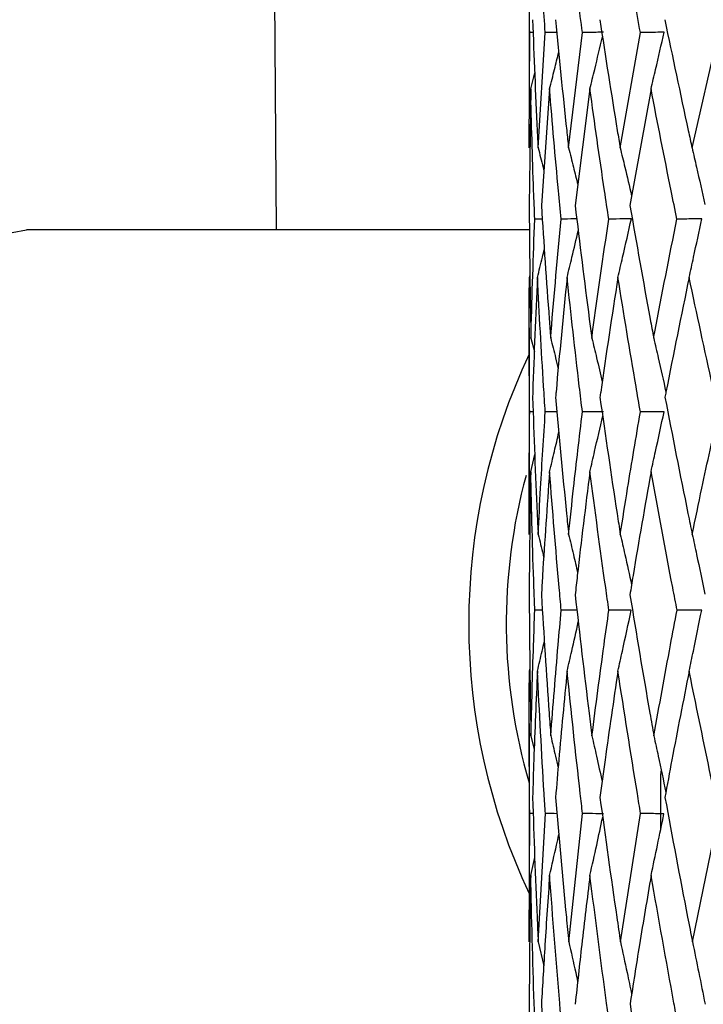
# Model space of a CAD drawing. Header units: millimetres. Extents: x 99 to 122, y 67 to 179.
# Tile 7 of 23: x 102.624 to 103.144, y 85.919 to 86.668. Entities that reach past the tile are written whole.
import ezdxf

# ---------------------------------------------------------------- set-up
doc = ezdxf.new("R2010")
doc.units = ezdxf.units.MM

msp = doc.modelspace()

# ---------------------------------------------------------------- linework, layer by layer
at = {"color": 7, "linetype": 'Continuous', "lineweight": 25}
for p, q in [((102.81916, 86.50849), (102.80478, 88.45834)), ((103.01147, 86.71865), (103.01147, 86.59741)), ((103.01155, 86.57086), (103.01186, 86.65864)), ((103.01446, 86.65869), (103.01186, 86.65864)), ((103.01827, 86.57086), (103.02373, 86.65864)), ((103.03249, 86.65877), (103.02373, 86.65864)), ((103.04144, 86.57086), (103.05196, 86.65864)), ((103.0807, 86.57086), (103.09611, 86.65864)), ((103.13543, 86.57086), (103.15549, 86.65864)), ((103.01261, 86.6157), (103.01575, 86.62793)), ((103.01261, 86.6157), (103.0115, 86.52706)), ((103.02699, 86.6157), (103.02076, 86.52706)), ((103.05769, 86.6157), (103.04643, 86.52706)), ((103.10422, 86.6157), (103.08811, 86.52706)), ((103.02148, 86.51667), (103.01573, 86.51656)), ((103.01172, 86.50849), (102.6288, 86.50849)), ((103.01161, 86.47215), (103.01213, 86.47423)), ((103.01147, 86.43393), (103.01147, 86.30433)), ((103.01285, 86.42605), (103.01545, 86.41568)), ((103.01451, 86.36982), (103.01186, 86.36979)), ((103.03262, 86.36988), (103.02374, 86.36979)), ((103.01261, 86.32431), (103.01578, 86.33737)), ((103.02153, 86.21879), (103.01576, 86.21881)), ((103.01161, 86.17254), (103.01213, 86.1747)), ((103.01147, 86.13247), (103.01147, 85.99462)), ((103.01286, 86.12308), (103.01531, 86.11272)), ((103.11189, 86.09741), (103.11147, 86.09349)), ((103.11147, 86.09349), (103.11147, 86.05129)), ((103.01154, 85.96646), (103.01188, 86.0641)), ((103.01453, 86.06404), (103.01188, 86.0641)), ((103.01834, 85.96646), (103.0238, 86.0641)), ((103.04159, 85.96646), (103.05209, 86.0641)), ((103.08093, 85.96646), (103.0963, 86.0641)), ((103.13573, 85.96646), (103.15573, 86.0641)), ((103.01261, 86.01698), (103.01578, 86.03062)), ((103.01834, 85.96646), (103.02252, 85.94817))]:
    msp.add_line(p, q, dxfattribs=at)
at = {"color": 7, "linetype": 'Continuous', "lineweight": 25, "flags": 128}
for points in [[(102.6288, 85.90849), (102.60023, 85.91307), (102.56095, 85.93535), (102.52593, 85.97478), (102.49737, 86.0289), (102.47707, 86.0943), (102.46631, 86.16688), (102.46575, 86.24207), (102.47544, 86.31515), (102.49477, 86.38153), (102.52252, 86.43704), (102.55694, 86.47819), (102.59589, 86.50239), (102.6288, 86.50849)], [(103.06811, 86.36994), (103.06235, 86.36988), (103.05198, 86.36979)], [(103.11416, 86.36994), (103.10772, 86.36988), (103.09614, 86.36979)], [(103.04784, 86.21878), (103.04545, 86.21878), (103.03588, 86.21881)]]:
    msp.add_lwpolyline(points, dxfattribs=at)
at = {"color": 7, "linetype": 'Continuous', "lineweight": 25}
for centre, radius, start, end in [((103.44652, 86.20849), 0.48106, 154.73427, 205.26573), ((103.42355, 86.20858), 0.42952, 164.75554, 196.38516)]:
    msp.add_arc(centre, radius, start, end, dxfattribs=at)
for points, knots in [([(103.01186, 86.65864), (103.01177, 86.66672), (103.0114, 86.6987), (103.01152, 86.73056), (103.01161, 86.75438)], [0, 0, 0, 0, 0.25249, 1, 1, 1, 1]), ([(103.02373, 86.65864), (103.02316, 86.66672), (103.02089, 86.6987), (103.01909, 86.73056), (103.01774, 86.75438)], [0, 0, 0, 0, 0.25249, 1, 1, 1, 1]), ([(103.05196, 86.65864), (103.05092, 86.66672), (103.0468, 86.6987), (103.0431, 86.73056), (103.04033, 86.75438)], [0, 0, 0, 0, 0.25249, 1, 1, 1, 1]), ([(103.09611, 86.65864), (103.09462, 86.66672), (103.08871, 86.6987), (103.08317, 86.73056), (103.07903, 86.75438)], [0, 0, 0, 0, 0.252489, 1, 1, 1, 1]), ([(103.15549, 86.65864), (103.15357, 86.66672), (103.14596, 86.6987), (103.13867, 86.73056), (103.13321, 86.75438)], [0, 0, 0, 0, 0.252489, 1, 1, 1, 1]), ([(103.01405, 86.66841), (103.01511, 86.64028), (103.01634, 86.60781), (103.01804, 86.57522), (103.01827, 86.57086)], [0, 0, 0, 0, 0.866145, 1, 1, 1, 1]), ([(103.03153, 86.66841), (103.03425, 86.64028), (103.03739, 86.60781), (103.04096, 86.57522), (103.04144, 86.57086)], [0, 0, 0, 0, 0.866145, 1, 1, 1, 1]), ([(103.06524, 86.66841), (103.06958, 86.64028), (103.07459, 86.60781), (103.07998, 86.57522), (103.0807, 86.57086)], [0, 0, 0, 0, 0.866147, 1, 1, 1, 1]), ([(103.11467, 86.66841), (103.12056, 86.64028), (103.12735, 86.60781), (103.13448, 86.57522), (103.13543, 86.57086)], [0, 0, 0, 0, 0.8661457, 1, 1, 1, 1]), ([(103.06814, 86.65885), (103.06622, 86.65883), (103.06082, 86.65875), (103.05543, 86.65869), (103.05196, 86.65864)], [0, 0, 0, 0, 0.356438, 1, 1, 1, 1]), ([(103.05769, 86.6157), (103.05891, 86.62066), (103.06217, 86.63386), (103.06533, 86.6471), (103.0673, 86.65536)], [0, 0, 0, 0, 0.375489, 1, 1, 1, 1]), ([(103.11418, 86.65885), (103.11203, 86.65883), (103.10601, 86.65875), (103.09999, 86.65869), (103.09611, 86.65864)], [0, 0, 0, 0, 0.356438, 1, 1, 1, 1]), ([(103.10422, 86.6157), (103.10539, 86.62066), (103.10876, 86.63503), (103.11204, 86.64942), (103.11418, 86.65885)], [0, 0, 0, 0, 0.345106, 1, 1, 1, 1]), ([(103.02699, 86.6157), (103.02825, 86.62066), (103.03063, 86.62998), (103.03293, 86.63933), (103.03401, 86.6437)], [0, 0, 0, 0, 0.531745, 1, 1, 1, 1]), ([(103.01573, 86.51656), (103.01544, 86.52376), (103.01411, 86.55686), (103.01327, 86.58987), (103.01261, 86.6157)], [0, 0, 0, 0, 0.217433, 1, 1, 1, 1]), ([(103.03581, 86.51656), (103.03512, 86.52376), (103.03191, 86.55686), (103.02915, 86.58987), (103.02699, 86.6157)], [0, 0, 0, 0, 0.217433, 1, 1, 1, 1]), ([(103.07207, 86.51656), (103.07098, 86.52376), (103.06594, 86.55686), (103.06131, 86.58987), (103.05769, 86.6157)], [0, 0, 0, 0, 0.217434, 1, 1, 1, 1]), ([(103.12394, 86.51656), (103.12246, 86.52376), (103.11568, 86.55686), (103.10925, 86.58987), (103.10422, 86.6157)], [0, 0, 0, 0, 0.217434, 1, 1, 1, 1]), ([(103.01827, 86.57086), (103.01955, 86.56597), (103.02104, 86.56031), (103.02245, 86.55464), (103.02265, 86.55387)], [0, 0, 0, 0, 0.864496, 1, 1, 1, 1]), ([(103.04144, 86.57086), (103.04269, 86.56597), (103.04508, 86.55665), (103.04736, 86.54729), (103.04844, 86.54285)], [0, 0, 0, 0, 0.524761, 1, 1, 1, 1]), ([(103.0807, 86.57086), (103.08191, 86.56597), (103.08489, 86.55384), (103.08775, 86.54167), (103.08945, 86.53441)], [0, 0, 0, 0, 0.403362, 1, 1, 1, 1]), ([(103.13543, 86.57086), (103.13657, 86.56597), (103.13991, 86.55163), (103.1431, 86.53725), (103.1452, 86.52778)], [0, 0, 0, 0, 0.341351, 1, 1, 1, 1]), ([(103.0115, 86.52706), (103.01172, 86.49824), (103.01199, 86.46461), (103.01274, 86.43087), (103.01285, 86.42605)], [0, 0, 0, 0, 0.856909, 1, 1, 1, 1]), ([(103.02076, 86.52706), (103.02264, 86.49824), (103.02482, 86.46461), (103.02747, 86.43087), (103.02784, 86.42605)], [0, 0, 0, 0, 0.856909, 1, 1, 1, 1]), ([(103.04643, 86.52706), (103.04993, 86.49824), (103.05401, 86.46461), (103.0585, 86.43087), (103.05914, 86.42605)], [0, 0, 0, 0, 0.85691, 1, 1, 1, 1]), ([(103.08811, 86.52706), (103.09317, 86.49824), (103.09908, 86.46461), (103.10535, 86.43087), (103.10625, 86.42605)], [0, 0, 0, 0, 0.856909, 1, 1, 1, 1]), ([(103.01285, 86.42605), (103.01288, 86.42764), (103.01358, 86.45786), (103.01468, 86.488), (103.01573, 86.51656)], [0, 0, 0, 0, 0.052528, 1, 1, 1, 1]), ([(103.02784, 86.42605), (103.02797, 86.42764), (103.03035, 86.45786), (103.03316, 86.488), (103.03581, 86.51656)], [0, 0, 0, 0, 0.052529, 1, 1, 1, 1]), ([(103.04772, 86.51675), (103.04701, 86.51674), (103.04304, 86.51668), (103.03907, 86.51661), (103.03581, 86.51656)], [0, 0, 0, 0, 0.179937, 1, 1, 1, 1]), ([(103.05914, 86.42605), (103.05936, 86.42764), (103.06339, 86.45786), (103.06785, 86.488), (103.07207, 86.51656)], [0, 0, 0, 0, 0.052528, 1, 1, 1, 1]), ([(103.08925, 86.51681), (103.08722, 86.51678), (103.08149, 86.51669), (103.07576, 86.51661), (103.07207, 86.51656)], [0, 0, 0, 0, 0.3558919, 1, 1, 1, 1]), ([(103.07902, 86.47215), (103.08022, 86.47729), (103.0837, 86.49216), (103.08706, 86.50706), (103.08925, 86.51681)], [0, 0, 0, 0, 0.345837, 1, 1, 1, 1]), ([(103.10625, 86.42605), (103.10655, 86.42764), (103.11216, 86.45786), (103.11821, 86.488), (103.12394, 86.51656)], [0, 0, 0, 0, 0.052529, 1, 1, 1, 1]), ([(103.14287, 86.51681), (103.14062, 86.51678), (103.13431, 86.51669), (103.128, 86.51661), (103.12394, 86.51656)], [0, 0, 0, 0, 0.3558924, 1, 1, 1, 1]), ([(103.13321, 86.47215), (103.13434, 86.47729), (103.13762, 86.49216), (103.1408, 86.50706), (103.14287, 86.51681)], [0, 0, 0, 0, 0.3458377, 1, 1, 1, 1]), ([(103.04033, 86.47215), (103.04158, 86.47729), (103.04447, 86.48915), (103.04726, 86.50104), (103.04884, 86.50778)], [0, 0, 0, 0, 0.433427, 1, 1, 1, 1]), ([(103.01774, 86.47215), (103.01902, 86.47729), (103.02082, 86.48448), (103.02256, 86.4917), (103.02305, 86.49376)], [0, 0, 0, 0, 0.714298, 1, 1, 1, 1]), ([(103.01186, 86.36979), (103.01179, 86.37626), (103.01141, 86.41042), (103.01152, 86.44451), (103.01161, 86.47215)], [0, 0, 0, 0, 0.189363, 1, 1, 1, 1]), ([(103.01774, 86.47215), (103.01643, 86.4431), (103.01507, 86.41272), (103.01411, 86.38228), (103.01407, 86.38094)], [0, 0, 0, 0, 0.956079, 1, 1, 1, 1]), ([(103.02374, 86.36979), (103.02331, 86.37626), (103.02102, 86.41042), (103.01921, 86.44451), (103.01774, 86.47215)], [0, 0, 0, 0, 0.189363, 1, 1, 1, 1]), ([(103.04033, 86.47215), (103.0374, 86.4431), (103.03434, 86.41272), (103.0317, 86.38228), (103.03158, 86.38094)], [0, 0, 0, 0, 0.956079, 1, 1, 1, 1]), ([(103.05198, 86.36979), (103.0512, 86.37626), (103.04705, 86.41042), (103.04334, 86.44451), (103.04033, 86.47215)], [0, 0, 0, 0, 0.189363, 1, 1, 1, 1]), ([(103.07902, 86.47215), (103.07452, 86.4431), (103.06981, 86.41272), (103.06552, 86.38228), (103.06534, 86.38094)], [0, 0, 0, 0, 0.956079, 1, 1, 1, 1]), ([(103.09614, 86.36979), (103.09502, 86.37626), (103.08907, 86.41042), (103.08352, 86.44451), (103.07902, 86.47215)], [0, 0, 0, 0, 0.189363, 1, 1, 1, 1]), ([(103.13321, 86.47215), (103.1272, 86.4431), (103.12092, 86.41272), (103.11506, 86.38228), (103.1148, 86.38094)], [0, 0, 0, 0, 0.956079, 1, 1, 1, 1]), ([(103.15553, 86.36979), (103.15408, 86.37626), (103.14643, 86.41042), (103.13913, 86.44451), (103.13321, 86.47215)], [0, 0, 0, 0, 0.189363, 1, 1, 1, 1]), ([(103.02784, 86.42605), (103.02911, 86.421), (103.03107, 86.41315), (103.03295, 86.40528), (103.03362, 86.40248)], [0, 0, 0, 0, 0.643584, 1, 1, 1, 1]), ([(103.05914, 86.42605), (103.06037, 86.421), (103.06307, 86.40988), (103.06565, 86.39872), (103.06706, 86.39263)], [0, 0, 0, 0, 0.454091, 1, 1, 1, 1]), ([(103.10625, 86.42605), (103.10742, 86.421), (103.1106, 86.40729), (103.11364, 86.39353), (103.11555, 86.38485)], [0, 0, 0, 0, 0.368351, 1, 1, 1, 1]), ([(103.01407, 86.38094), (103.01511, 86.35146), (103.01634, 86.3167), (103.01805, 86.28186), (103.01831, 86.27656)], [0, 0, 0, 0, 0.848128, 1, 1, 1, 1]), ([(103.03158, 86.38094), (103.03425, 86.35146), (103.03739, 86.3167), (103.04098, 86.28186), (103.04152, 86.27656)], [0, 0, 0, 0, 0.848129, 1, 1, 1, 1]), ([(103.06534, 86.38094), (103.06958, 86.35146), (103.07459, 86.3167), (103.08, 86.28186), (103.08082, 86.27656)], [0, 0, 0, 0, 0.848128, 1, 1, 1, 1]), ([(103.1148, 86.38094), (103.12056, 86.35146), (103.12735, 86.3167), (103.1345, 86.28186), (103.13559, 86.27656)], [0, 0, 0, 0, 0.848128, 1, 1, 1, 1]), ([(103.01154, 86.27656), (103.0115, 86.28831), (103.01139, 86.31942), (103.01168, 86.35047), (103.01186, 86.36979)], [0, 0, 0, 0, 0.377611, 1, 1, 1, 1]), ([(103.01831, 86.27656), (103.01891, 86.28831), (103.02049, 86.31942), (103.0225, 86.35047), (103.02374, 86.36979)], [0, 0, 0, 0, 0.377611, 1, 1, 1, 1]), ([(103.04152, 86.27656), (103.04275, 86.28831), (103.04601, 86.31942), (103.04969, 86.35047), (103.05198, 86.36979)], [0, 0, 0, 0, 0.377612, 1, 1, 1, 1]), ([(103.08082, 86.27656), (103.08266, 86.28831), (103.08754, 86.31942), (103.09284, 86.35047), (103.09614, 86.36979)], [0, 0, 0, 0, 0.377611, 1, 1, 1, 1]), ([(103.10423, 86.32431), (103.10538, 86.32947), (103.10875, 86.34466), (103.11201, 86.35988), (103.11416, 86.36994)], [0, 0, 0, 0, 0.339566, 1, 1, 1, 1]), ([(103.13559, 86.27656), (103.13801, 86.28831), (103.14443, 86.31942), (103.15127, 86.35047), (103.15553, 86.36979)], [0, 0, 0, 0, 0.377612, 1, 1, 1, 1]), ([(103.0577, 86.32431), (103.0589, 86.32947), (103.0622, 86.34363), (103.06539, 86.35782), (103.06741, 86.36684)], [0, 0, 0, 0, 0.3643002, 1, 1, 1, 1]), ([(103.027, 86.32431), (103.02824, 86.32947), (103.03064, 86.33945), (103.03296, 86.34946), (103.03408, 86.3543)], [0, 0, 0, 0, 0.516545, 1, 1, 1, 1]), ([(103.01261, 86.32431), (103.01217, 86.29793), (103.01164, 86.2667), (103.01152, 86.23541), (103.0115, 86.23054)], [0, 0, 0, 0, 0.844361, 1, 1, 1, 1]), ([(103.01576, 86.21881), (103.01554, 86.22457), (103.01419, 86.25978), (103.01333, 86.29492), (103.01261, 86.32431)], [0, 0, 0, 0, 0.163709, 1, 1, 1, 1]), ([(103.027, 86.32431), (103.02511, 86.29793), (103.02288, 86.2667), (103.02106, 86.23541), (103.02077, 86.23054)], [0, 0, 0, 0, 0.844361, 1, 1, 1, 1]), ([(103.03588, 86.21881), (103.03535, 86.22457), (103.03211, 86.25978), (103.02932, 86.29492), (103.027, 86.32431)], [0, 0, 0, 0, 0.163707, 1, 1, 1, 1]), ([(103.0577, 86.32431), (103.0544, 86.29793), (103.05049, 86.2667), (103.047, 86.23541), (103.04645, 86.23054)], [0, 0, 0, 0, 0.844361, 1, 1, 1, 1]), ([(103.07218, 86.21881), (103.07135, 86.22457), (103.06626, 86.25978), (103.0616, 86.29492), (103.0577, 86.32431)], [0, 0, 0, 0, 0.163709, 1, 1, 1, 1]), ([(103.10423, 86.32431), (103.09957, 86.29793), (103.09405, 86.2667), (103.08894, 86.23541), (103.08814, 86.23054)], [0, 0, 0, 0, 0.84436, 1, 1, 1, 1]), ([(103.12408, 86.21881), (103.12296, 86.22457), (103.11611, 86.25978), (103.10964, 86.29492), (103.10423, 86.32431)], [0, 0, 0, 0, 0.163709, 1, 1, 1, 1]), ([(103.01831, 86.27656), (103.01956, 86.27146), (103.021, 86.26558), (103.02238, 86.25968), (103.02256, 86.25889)], [0, 0, 0, 0, 0.866358, 1, 1, 1, 1]), ([(103.04152, 86.27656), (103.04274, 86.27146), (103.04507, 86.26172), (103.0473, 86.25195), (103.04836, 86.2473)], [0, 0, 0, 0, 0.523659, 1, 1, 1, 1]), ([(103.08082, 86.27656), (103.08199, 86.27146), (103.08493, 86.25872), (103.08773, 86.24593), (103.08941, 86.23827)], [0, 0, 0, 0, 0.400269, 1, 1, 1, 1]), ([(103.13559, 86.27656), (103.1367, 86.27146), (103.14, 86.25631), (103.14315, 86.24112), (103.14524, 86.23104)], [0, 0, 0, 0, 0.336783, 1, 1, 1, 1]), ([(103.0115, 86.23054), (103.01172, 86.20051), (103.01198, 86.16472), (103.01274, 86.12886), (103.01286, 86.12308)], [0, 0, 0, 0, 0.838916, 1, 1, 1, 1]), ([(103.02077, 86.23054), (103.02261, 86.20051), (103.0248, 86.16472), (103.02747, 86.12886), (103.0279, 86.12308)], [0, 0, 0, 0, 0.838916, 1, 1, 1, 1]), ([(103.04645, 86.23054), (103.04989, 86.20051), (103.05398, 86.16472), (103.05851, 86.12886), (103.05924, 86.12308)], [0, 0, 0, 0, 0.838916, 1, 1, 1, 1]), ([(103.08814, 86.23054), (103.09311, 86.20051), (103.09904, 86.16472), (103.10536, 86.12886), (103.10638, 86.12308)], [0, 0, 0, 0, 0.838916, 1, 1, 1, 1]), ([(103.01286, 86.12308), (103.01344, 86.14618), (103.01423, 86.17811), (103.01543, 86.20999), (103.01576, 86.21881)], [0, 0, 0, 0, 0.723509, 1, 1, 1, 1]), ([(103.0279, 86.12308), (103.0297, 86.14618), (103.03218, 86.17811), (103.03508, 86.20999), (103.03588, 86.21881)], [0, 0, 0, 0, 0.723509, 1, 1, 1, 1]), ([(103.05924, 86.12308), (103.06223, 86.14618), (103.06637, 86.17811), (103.07092, 86.20999), (103.07218, 86.21881)], [0, 0, 0, 0, 0.723509, 1, 1, 1, 1]), ([(103.08915, 86.21877), (103.08711, 86.21877), (103.08145, 86.21879), (103.0758, 86.2188), (103.07218, 86.21881)], [0, 0, 0, 0, 0.360443, 1, 1, 1, 1]), ([(103.07905, 86.17254), (103.08018, 86.17761), (103.08361, 86.193), (103.08692, 86.20842), (103.08915, 86.21877)], [0, 0, 0, 0, 0.3294542, 1, 1, 1, 1]), ([(103.10638, 86.12308), (103.11052, 86.14618), (103.11625, 86.17811), (103.12238, 86.20999), (103.12408, 86.21881)], [0, 0, 0, 0, 0.723509, 1, 1, 1, 1]), ([(103.14278, 86.21877), (103.14053, 86.21877), (103.1343, 86.21879), (103.12807, 86.2188), (103.12408, 86.21881)], [0, 0, 0, 0, 0.360442, 1, 1, 1, 1]), ([(103.13324, 86.17254), (103.13431, 86.17761), (103.13755, 86.193), (103.14068, 86.20842), (103.14278, 86.21877)], [0, 0, 0, 0, 0.329454, 1, 1, 1, 1]), ([(103.04034, 86.17254), (103.04152, 86.17761), (103.04442, 86.19008), (103.04721, 86.20258), (103.04887, 86.20999)], [0, 0, 0, 0, 0.406586, 1, 1, 1, 1]), ([(103.01775, 86.17254), (103.01896, 86.17761), (103.02076, 86.18516), (103.02249, 86.19273), (103.02306, 86.19522)], [0, 0, 0, 0, 0.671073, 1, 1, 1, 1]), ([(103.01188, 86.0641), (103.01182, 86.06914), (103.01142, 86.10532), (103.01152, 86.14144), (103.01161, 86.17254)], [0, 0, 0, 0, 0.139084, 1, 1, 1, 1]), ([(103.01775, 86.17254), (103.01676, 86.14998), (103.01536, 86.11793), (103.01437, 86.08583), (103.01407, 86.07632)], [0, 0, 0, 0, 0.703994, 1, 1, 1, 1]), ([(103.0238, 86.0641), (103.02348, 86.06914), (103.02116, 86.10532), (103.01933, 86.14144), (103.01775, 86.17254)], [0, 0, 0, 0, 0.139084, 1, 1, 1, 1]), ([(103.04034, 86.17254), (103.03816, 86.14998), (103.03506, 86.11793), (103.03238, 86.08583), (103.03159, 86.07632)], [0, 0, 0, 0, 0.703994, 1, 1, 1, 1]), ([(103.05209, 86.0641), (103.05151, 86.06914), (103.04731, 86.10532), (103.04357, 86.14144), (103.04034, 86.17254)], [0, 0, 0, 0, 0.139084, 1, 1, 1, 1]), ([(103.07905, 86.17254), (103.0757, 86.14998), (103.07095, 86.11793), (103.06662, 86.08583), (103.06534, 86.07632)], [0, 0, 0, 0, 0.703994, 1, 1, 1, 1]), ([(103.0963, 86.0641), (103.09546, 86.06914), (103.08946, 86.10532), (103.08386, 86.14144), (103.07905, 86.17254)], [0, 0, 0, 0, 0.139084, 1, 1, 1, 1]), ([(103.13324, 86.17254), (103.12879, 86.14998), (103.12246, 86.11793), (103.11655, 86.08583), (103.11481, 86.07632)], [0, 0, 0, 0, 0.703994, 1, 1, 1, 1]), ([(103.15573, 86.0641), (103.15465, 86.06914), (103.14693, 86.10532), (103.13957, 86.14144), (103.13324, 86.17254)], [0, 0, 0, 0, 0.1390831, 1, 1, 1, 1]), ([(103.0279, 86.12308), (103.0291, 86.11799), (103.031, 86.10991), (103.03283, 86.10182), (103.0335, 86.09884)], [0, 0, 0, 0, 0.631552, 1, 1, 1, 1]), ([(103.05924, 86.12308), (103.0604, 86.11798), (103.06304, 86.10643), (103.06557, 86.09485), (103.06698, 86.08838)], [0, 0, 0, 0, 0.441312, 1, 1, 1, 1]), ([(103.10638, 86.12308), (103.10749, 86.11798), (103.11061, 86.10369), (103.1136, 86.08937), (103.11552, 86.08016)], [0, 0, 0, 0, 0.3568006, 1, 1, 1, 1]), ([(103.01407, 86.07632), (103.01509, 86.04593), (103.01632, 86.00933), (103.01805, 85.97268), (103.01834, 85.96646)], [0, 0, 0, 0, 0.8302559, 1, 1, 1, 1]), ([(103.03159, 86.07632), (103.0342, 86.04593), (103.03735, 86.00933), (103.04098, 85.97268), (103.04159, 85.96646)], [0, 0, 0, 0, 0.8302559, 1, 1, 1, 1]), ([(103.06534, 86.07632), (103.06951, 86.04593), (103.07454, 86.00933), (103.08, 85.97268), (103.08093, 85.96646)], [0, 0, 0, 0, 0.830257, 1, 1, 1, 1]), ([(103.11481, 86.07632), (103.12047, 86.04593), (103.12728, 86.00933), (103.1345, 85.97268), (103.13573, 85.96646)], [0, 0, 0, 0, 0.830257, 1, 1, 1, 1]), ([(103.0327, 86.06393), (103.03266, 86.06393), (103.0297, 86.0641), (103.02673, 86.0641), (103.0238, 86.0641)], [0, 0, 0, 0, 0.011576, 1, 1, 1, 1]), ([(103.06799, 86.06382), (103.06607, 86.06386), (103.06077, 86.06396), (103.05547, 86.06405), (103.05209, 86.0641)], [0, 0, 0, 0, 0.3625718, 1, 1, 1, 1]), ([(103.11406, 86.06382), (103.11191, 86.06386), (103.10599, 86.06396), (103.10007, 86.06405), (103.0963, 86.0641)], [0, 0, 0, 0, 0.362575, 1, 1, 1, 1]), ([(103.10428, 86.01698), (103.10592, 86.02468), (103.10923, 86.04028), (103.11243, 86.05591), (103.11406, 86.06382)], [0, 0, 0, 0, 0.493508, 1, 1, 1, 1]), ([(103.05773, 86.01698), (103.05945, 86.02468), (103.06275, 86.03945), (103.06593, 86.05424), (103.06745, 86.06132)], [0, 0, 0, 0, 0.521355, 1, 1, 1, 1]), ([(103.02702, 86.01698), (103.02879, 86.02468), (103.03119, 86.03507), (103.03351, 86.04548), (103.03411, 86.04818)], [0, 0, 0, 0, 0.740641, 1, 1, 1, 1]), ([(103.01261, 86.01698), (103.01231, 85.99934), (103.01174, 85.96663), (103.01158, 85.93389), (103.0115, 85.91881)], [0, 0, 0, 0, 0.539529, 1, 1, 1, 1]), ([(103.01578, 85.9062), (103.01561, 85.91068), (103.01425, 85.94764), (103.01338, 85.98455), (103.01261, 86.01698)], [0, 0, 0, 0, 0.121172, 1, 1, 1, 1]), ([(103.02702, 86.01698), (103.02579, 85.99934), (103.02352, 85.96663), (103.02166, 85.93389), (103.0208, 85.91881)], [0, 0, 0, 0, 0.53953, 1, 1, 1, 1]), ([(103.03593, 85.9062), (103.03553, 85.91068), (103.03227, 85.94764), (103.02947, 85.98455), (103.02702, 86.01698)], [0, 0, 0, 0, 0.121171, 1, 1, 1, 1]), ([(103.05773, 86.01698), (103.05561, 85.99934), (103.05166, 85.96663), (103.04813, 85.93389), (103.0465, 85.91881)], [0, 0, 0, 0, 0.53953, 1, 1, 1, 1]), ([(103.07225, 85.9062), (103.07163, 85.91068), (103.06652, 85.94764), (103.06184, 85.98455), (103.05773, 86.01698)], [0, 0, 0, 0, 0.121173, 1, 1, 1, 1]), ([(103.10428, 86.01698), (103.10128, 85.99934), (103.09573, 85.96663), (103.09059, 85.93389), (103.08822, 85.91881)], [0, 0, 0, 0, 0.53953, 1, 1, 1, 1]), ([(103.12418, 85.9062), (103.12334, 85.91068), (103.11646, 85.94764), (103.10998, 85.98455), (103.10428, 86.01698)], [0, 0, 0, 0, 0.121172, 1, 1, 1, 1]), ([(103.04159, 85.96646), (103.04337, 85.95861), (103.04568, 85.94846), (103.04789, 85.93828), (103.04839, 85.93597)], [0, 0, 0, 0, 0.772941, 1, 1, 1, 1]), ([(103.08093, 85.96646), (103.08264, 85.95861), (103.08554, 85.94533), (103.08832, 85.93202), (103.08945, 85.92658)], [0, 0, 0, 0, 0.591161, 1, 1, 1, 1]), ([(103.13573, 85.96646), (103.13735, 85.95861), (103.14061, 85.9428), (103.14374, 85.92696), (103.14531, 85.91898)], [0, 0, 0, 0, 0.496676, 1, 1, 1, 1]), ([(103.0115, 85.91881), (103.01172, 85.88819), (103.01198, 85.85101), (103.01274, 85.81378), (103.01288, 85.80721)], [0, 0, 0, 0, 0.8233794, 1, 1, 1, 1]), ([(103.0208, 85.91881), (103.0226, 85.88819), (103.0248, 85.85101), (103.02747, 85.81378), (103.02795, 85.80721)], [0, 0, 0, 0, 0.823379, 1, 1, 1, 1]), ([(103.08822, 85.91881), (103.0931, 85.88819), (103.09902, 85.85101), (103.10537, 85.81378), (103.10649, 85.80721)], [0, 0, 0, 0, 0.823378, 1, 1, 1, 1])]:
    msp.add_open_spline(points, degree=3, knots=knots, dxfattribs=at)

doc.saveas('drawing.dxf')
